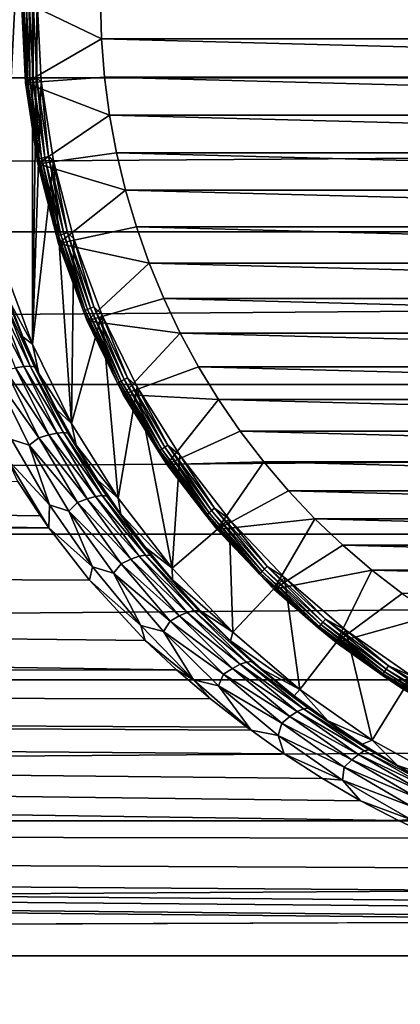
# Model space of a CAD drawing. Header units: metres. Extents: x -150 to 146, y -127 to 82.
# Tile 119 of 256: x -10.27 to -5.46, y -12.67 to -0.24. Entities that reach past the tile are written whole.
import ezdxf

# ---------------------------------------------------------------- set-up
doc = ezdxf.new("R2010")
doc.units = ezdxf.units.M
doc.layers.add('solid_ELLA_AP_WANNE_SW0001', color=7, linetype='CONTINUOUS')

msp = doc.modelspace()

# ---------------------------------------------------------------- linework, layer by layer
at = {"layer": 'solid_ELLA_AP_WANNE_SW0001'}
for points in [[(-10.495513, -3.293055, -28), (-10.495508, 3.29307, -28), (-10.108523, 4.33794, -28)], [(-10.108533, -4.337919, -28), (-10.495513, -3.293055, -28), (-10.108523, 4.33794, -28)], [(-10.05, 0, -28), (-10.108533, -4.337919, -28), (-10.108523, 4.33794, -28)], [(127.5, 0.976148, 22.979277), (-127.5, 0.976148, 22.979277), (-127.5, -0.976148, 22.979277)], [(127.5, -0.976148, 22.979277), (127.5, 0.976148, 22.979277), (-127.5, -0.976148, 22.979277)], [(-10.25, 0, -39), (-9.25, 0, -40), (-9.237328, -0.484, -40)], [(-10.197402, -1.037063, -39), (-10.25, 0, -39), (-9.237328, -0.484, -40)], [(-10.197402, -1.037063, -39), (-10.25, 0, -28.200001), (-10.25, 0, -39)], [(-10.197411, -1.036975, -28.200001), (-10.243239, 0, -28.148439), (-10.25, 0, -28.200001)], [(-10.197402, -1.037063, -39), (-10.197411, -1.036975, -28.200001), (-10.25, 0, -28.200001)], [(-9.998454, -1.016564, -28), (-10.108533, -4.337919, -28), (-10.05, 0, -28)], [(-10.053121, -0.990146, -28.006815), (-10.05, 0, -28), (-10.101764, 0, -28.006815)], [(-10.053121, -0.990146, -28.006815), (-9.998454, -1.016564, -28), (-10.05, 0, -28)], [(9.237328, -0.484001, -40), (-9.25, 0, -40), (9.25, 0, -40)], [(9.237328, -0.484001, -40), (-9.237328, -0.484, -40), (-9.25, 0, -40)], [(-10.193915, -1.004013, -28.148439), (-10.223284, 0, -28.100136), (-10.243239, 0, -28.148439)], [(-10.197411, -1.036975, -28.200001), (-10.193915, -1.004013, -28.148439), (-10.243239, 0, -28.148439)], [(-10.174056, -1.002057, -28.100136), (-10.191495, 0, -28.058653), (-10.223284, 0, -28.100136)], [(-10.193915, -1.004013, -28.148439), (-10.174056, -1.002057, -28.100136), (-10.223284, 0, -28.100136)], [(-10.142421, -0.998941, -28.058653), (-10.150045, 0, -28.026821), (-10.191495, 0, -28.058653)], [(-10.174056, -1.002057, -28.100136), (-10.142421, -0.998941, -28.058653), (-10.191495, 0, -28.058653)], [(-10.101171, -0.994878, -28.026821), (-10.101764, 0, -28.006815), (-10.150045, 0, -28.026821)], [(-10.142421, -0.998941, -28.058653), (-10.101171, -0.994878, -28.026821), (-10.150045, 0, -28.026821)], [(-10.101171, -0.994878, -28.026821), (-10.053121, -0.990146, -28.006815), (-10.101764, 0, -28.006815)], [(-10.197402, -1.037063, -39), (-9.237328, -0.484, -40), (-9.199319, -0.966968, -40)], [(9.199318, -0.966972, -40), (-9.199319, -0.966968, -40), (-9.237328, -0.484, -40)], [(9.237328, -0.484001, -40), (9.199318, -0.966972, -40), (-9.237328, -0.484, -40)], [(127.5, -0.976148, 22.979277), (-127.5, -0.976148, 22.979277), (-127.5, -2.92141, 22.813709)], [(127.5, -2.92141, 22.813709), (127.5, -0.976148, 22.979277), (-127.5, -2.92141, 22.813709)], [(-10.197402, -1.037063, -39), (-9.199319, -0.966968, -40), (-9.136121, -1.447005, -40)], [(-10.101171, -0.994878, -28.026821), (-9.955015, -1.980176, -28.026821), (-10.053121, -0.990146, -28.006815)], [(-10.053121, -0.990146, -28.006815), (-9.907661, -1.970756, -28.006815), (-9.998454, -1.016564, -28)], [(-9.955015, -1.980176, -28.026821), (-9.907661, -1.970756, -28.006815), (-10.053121, -0.990146, -28.006815)], [(9.13612, -1.447012, -40), (-9.136121, -1.447005, -40), (-9.199319, -0.966968, -40)], [(9.199318, -0.966972, -40), (9.13612, -1.447012, -40), (-9.199319, -0.966968, -40)], [(-10.197411, -1.036975, -28.200001), (-10.046418, -1.998357, -28.148439), (-10.193915, -1.004013, -28.148439)], [(-10.197411, -1.036975, -28.200001), (-10.040182, -2.063309, -28.200001), (-10.046418, -1.998357, -28.148439)], [(-10.040191, -2.063267, -39), (-10.040182, -2.063309, -28.200001), (-10.197411, -1.036975, -28.200001)], [(-10.197402, -1.037063, -39), (-10.040191, -2.063267, -39), (-10.197411, -1.036975, -28.200001)], [(-10.197402, -1.037063, -39), (-9.136121, -1.447005, -40), (-10.040191, -2.063267, -39)], [(-10.193915, -1.004013, -28.148439), (-10.046418, -1.998357, -28.148439), (-10.174056, -1.002057, -28.100136)], [(-10.174056, -1.002057, -28.100136), (-10.026846, -1.994464, -28.100136), (-10.142421, -0.998941, -28.058653)], [(-10.046418, -1.998357, -28.148439), (-10.026846, -1.994464, -28.100136), (-10.174056, -1.002057, -28.100136)], [(-10.142421, -0.998941, -28.058653), (-9.995668, -1.988262, -28.058653), (-10.101171, -0.994878, -28.026821)], [(-10.026846, -1.994464, -28.100136), (-9.995668, -1.988262, -28.058653), (-10.142421, -0.998941, -28.058653)], [(-9.998454, -1.016564, -28), (-9.844308, -2.02289, -28), (-10.108533, -4.337919, -28)], [(-9.995668, -1.988262, -28.058653), (-9.955015, -1.980176, -28.026821), (-10.101171, -0.994878, -28.026821)], [(-9.907661, -1.970756, -28.006815), (-9.844308, -2.02289, -28), (-9.998454, -1.016564, -28)], [(-10.040191, -2.063267, -39), (-9.136121, -1.447005, -40), (-9.047873, -1.923137, -40)], [(9.047872, -1.923143, -40), (-9.047873, -1.923137, -40), (-9.136121, -1.447005, -40)], [(9.13612, -1.447012, -40), (9.047872, -1.923143, -40), (-9.136121, -1.447005, -40)], [(-10.040191, -2.063267, -39), (-9.047873, -1.923137, -40), (-8.934777, -2.394207, -40)], [(-10.026846, -1.994464, -28.100136), (-9.783072, -2.967663, -28.100136), (-9.995668, -1.988262, -28.058653)], [(-9.995668, -1.988262, -28.058653), (-9.752653, -2.958435, -28.058653), (-9.955015, -1.980176, -28.026821)], [(-9.783072, -2.967663, -28.100136), (-9.752653, -2.958435, -28.058653), (-9.995668, -1.988262, -28.058653)], [(-9.955015, -1.980176, -28.026821), (-9.712988, -2.946403, -28.026821), (-9.907661, -1.970756, -28.006815)], [(-9.752653, -2.958435, -28.058653), (-9.712988, -2.946403, -28.026821), (-9.955015, -1.980176, -28.026821)], [(-9.907661, -1.970756, -28.006815), (-9.666785, -2.932387, -28.006815), (-9.844308, -2.02289, -28)], [(-9.712988, -2.946403, -28.026821), (-9.666785, -2.932387, -28.006815), (-9.907661, -1.970756, -28.006815)], [(8.934773, -2.394219, -40), (-8.934777, -2.394207, -40), (-9.047873, -1.923137, -40)], [(9.047872, -1.923143, -40), (8.934773, -2.394219, -40), (-9.047873, -1.923137, -40)], [(-9.844308, -2.02289, -28), (-9.617803, -5.338336, -28), (-10.108533, -4.337919, -28)], [(-10.046418, -1.998357, -28.148439), (-9.802169, -2.973455, -28.148439), (-10.026846, -1.994464, -28.100136)], [(-10.040182, -2.063309, -28.200001), (-9.802169, -2.973455, -28.148439), (-10.046418, -1.998357, -28.148439)], [(-10.040191, -2.063267, -39), (-8.934777, -2.394207, -40), (-9.779958, -3.068376, -39)], [(-10.040191, -2.063267, -39), (-9.779958, -3.068376, -39), (-10.040182, -2.063309, -28.200001)], [(-10.040182, -2.063309, -28.200001), (-9.779927, -3.068471, -28.200001), (-9.802169, -2.973455, -28.148439)], [(-9.779958, -3.068376, -39), (-9.779927, -3.068471, -28.200001), (-10.040182, -2.063309, -28.200001)], [(-9.802169, -2.973455, -28.148439), (-9.783072, -2.967663, -28.100136), (-10.026846, -1.994464, -28.100136)], [(-9.844308, -2.02289, -28), (-9.589143, -3.008461, -28), (-9.617803, -5.338336, -28)], [(-9.666785, -2.932387, -28.006815), (-9.589143, -3.008461, -28), (-9.844308, -2.02289, -28)], [(-9.779958, -3.068376, -39), (-8.934777, -2.394207, -40), (-8.797298, -2.858331, -40)], [(8.797294, -2.858346, -40), (-8.797298, -2.858331, -40), (-8.934777, -2.394207, -40)], [(8.934773, -2.394219, -40), (8.797294, -2.858346, -40), (-8.934777, -2.394207, -40)], [(-9.779958, -3.068376, -39), (-8.797298, -2.858331, -40), (-8.635633, -3.314868, -40)], [(8.635629, -3.314879, -40), (-8.635633, -3.314868, -40), (-8.797298, -2.858331, -40)], [(8.797294, -2.858346, -40), (8.635629, -3.314879, -40), (-8.797298, -2.858331, -40)], [(127.5, -2.92141, 22.813709), (-127.5, -2.92141, 22.813709), (-127.5, -4.845623, 22.48377)], [(127.5, -4.845623, 22.48377), (127.5, -2.92141, 22.813709), (-127.5, -4.845623, 22.48377)], [(-9.802169, -2.973455, -28.148439), (-9.463519, -3.919918, -28.148439), (-9.783072, -2.967663, -28.100136)], [(-9.779927, -3.068471, -28.200001), (-9.463519, -3.919918, -28.148439), (-9.802169, -2.973455, -28.148439)], [(-9.783072, -2.967663, -28.100136), (-9.445083, -3.912281, -28.100136), (-9.752653, -2.958435, -28.058653)], [(-9.463519, -3.919918, -28.148439), (-9.445083, -3.912281, -28.100136), (-9.783072, -2.967663, -28.100136)], [(-9.752653, -2.958435, -28.058653), (-9.415714, -3.900116, -28.058653), (-9.712988, -2.946403, -28.026821)], [(-9.445083, -3.912281, -28.100136), (-9.415714, -3.900116, -28.058653), (-9.752653, -2.958435, -28.058653)], [(-9.712988, -2.946403, -28.026821), (-9.377419, -3.884254, -28.026821), (-9.666785, -2.932387, -28.006815)], [(-9.415714, -3.900116, -28.058653), (-9.377419, -3.884254, -28.026821), (-9.712988, -2.946403, -28.026821)], [(-9.666785, -2.932387, -28.006815), (-9.332813, -3.865778, -28.006815), (-9.589143, -3.008461, -28)], [(-9.377419, -3.884254, -28.026821), (-9.332813, -3.865778, -28.006815), (-9.666785, -2.932387, -28.006815)], [(-9.779958, -3.068376, -39), (-8.635633, -3.314868, -40), (-9.419277, -4.042242, -39)], [(-9.779958, -3.068376, -39), (-9.419277, -4.042242, -39), (-9.779927, -3.068471, -28.200001)], [(-9.779927, -3.068471, -28.200001), (-9.419318, -4.042146, -28.200001), (-9.463519, -3.919918, -28.148439)], [(-9.419277, -4.042242, -39), (-9.419318, -4.042146, -28.200001), (-9.779927, -3.068471, -28.200001)], [(-9.589143, -3.008461, -28), (-9.235588, -3.963132, -28), (-9.617803, -5.338336, -28)], [(-9.332813, -3.865778, -28.006815), (-9.235588, -3.963132, -28), (-9.589143, -3.008461, -28)], [(-10.41053, -3.782394, -23.625597), (-10.495513, -3.293055, -28), (-10.108533, -4.337919, -28)], [(-9.419277, -4.042242, -39), (-8.635633, -3.314868, -40), (-8.450257, -3.762401, -40)], [(8.45025, -3.762419, -40), (-8.450257, -3.762401, -40), (-8.635633, -3.314868, -40)], [(8.635629, -3.314879, -40), (8.45025, -3.762419, -40), (-8.635633, -3.314868, -40)], [(-10.567174, -3.740701, -23.152945), (-10.218008, -4.61788, -22.969263), (-10.672832, -3.753305, -23.007423)], [(-10.218008, -4.61788, -22.969263), (-10.324144, -4.63523, -22.824581), (-10.672832, -3.753305, -23.007423)], [(-10.488738, -3.739942, -23.310448), (-10.13783, -4.614988, -23.125862), (-10.567174, -3.740701, -23.152945)], [(-10.13783, -4.614988, -23.125862), (-10.218008, -4.61788, -22.969263), (-10.567174, -3.740701, -23.152945)], [(-10.084886, -4.62538, -23.28623), (-10.13783, -4.614988, -23.125862), (-10.488738, -3.739942, -23.310448)], [(-10.438606, -3.749992, -23.471739), (-10.084886, -4.62538, -23.28623), (-10.488738, -3.739942, -23.310448)], [(-10.231651, -4.246796, -23.531685), (-10.084886, -4.62538, -23.28623), (-10.438606, -3.749992, -23.471739)], [(-10.41053, -3.782394, -23.625597), (-10.231651, -4.246796, -23.531685), (-10.438606, -3.749992, -23.471739)], [(-10.41053, -3.782394, -23.625597), (-10.108533, -4.337919, -28), (-10.231651, -4.246796, -23.531685)], [(-9.419277, -4.042242, -39), (-8.450257, -3.762401, -40), (-8.241849, -4.199336, -40)], [(8.241838, -4.199358, -40), (-8.241849, -4.199336, -40), (-8.450257, -3.762401, -40)], [(8.45025, -3.762419, -40), (8.241838, -4.199358, -40), (-8.450257, -3.762401, -40)], [(-9.235588, -3.963132, -28), (-9.028407, -6.283937, -28), (-9.617803, -5.338336, -28)], [(-9.463519, -3.919918, -28.148439), (-9.033731, -4.828629, -28.148439), (-9.445083, -3.912281, -28.100136)], [(-9.419318, -4.042146, -28.200001), (-9.033731, -4.828629, -28.148439), (-9.463519, -3.919918, -28.148439)], [(-9.445083, -3.912281, -28.100136), (-9.016131, -4.819222, -28.100136), (-9.415714, -3.900116, -28.058653)], [(-9.033731, -4.828629, -28.148439), (-9.016131, -4.819222, -28.100136), (-9.445083, -3.912281, -28.100136)], [(-9.415714, -3.900116, -28.058653), (-8.988096, -4.804238, -28.058653), (-9.377419, -3.884254, -28.026821)], [(-9.016131, -4.819222, -28.100136), (-8.988096, -4.804238, -28.058653), (-9.415714, -3.900116, -28.058653)], [(-9.377419, -3.884254, -28.026821), (-8.951541, -4.784698, -28.026821), (-9.332813, -3.865778, -28.006815)], [(-8.988096, -4.804238, -28.058653), (-8.951541, -4.784698, -28.026821), (-9.377419, -3.884254, -28.026821)], [(-9.332813, -3.865778, -28.006815), (-8.90896, -4.761939, -28.006815), (-9.235588, -3.963132, -28)], [(-8.951541, -4.784698, -28.026821), (-8.90896, -4.761939, -28.006815), (-9.332813, -3.865778, -28.006815)], [(-9.235588, -3.963132, -28), (-8.787261, -4.877144, -28), (-9.028407, -6.283937, -28)], [(-8.90896, -4.761939, -28.006815), (-8.787261, -4.877144, -28), (-9.235588, -3.963132, -28)], [(-9.419318, -4.042146, -28.200001), (-8.962053, -4.974344, -28.200001), (-9.033731, -4.828629, -28.148439)], [(-8.962039, -4.97437, -39), (-8.962053, -4.974344, -28.200001), (-9.419318, -4.042146, -28.200001)], [(-9.419277, -4.042242, -39), (-8.962039, -4.97437, -39), (-9.419318, -4.042146, -28.200001)], [(-9.419277, -4.042242, -39), (-8.241849, -4.199336, -40), (-8.962039, -4.97437, -39)], [(-8.962039, -4.97437, -39), (-8.241849, -4.199336, -40), (-8.010733, -4.624999, -40)], [(8.010724, -4.625013, -40), (-8.010733, -4.624999, -40), (-8.241849, -4.199336, -40)], [(8.241838, -4.199358, -40), (8.010724, -4.625013, -40), (-8.241849, -4.199336, -40)], [(-10.231651, -4.246796, -23.531685), (-10.108533, -4.337919, -28), (-10.03024, -4.707076, -23.427456)], [(-10.231651, -4.246796, -23.531685), (-10.03024, -4.707076, -23.427456), (-10.084886, -4.62538, -23.28623)], [(-10.03024, -4.707076, -23.427456), (-10.108533, -4.337919, -28), (-9.617803, -5.338336, -28)], [(-10.581278, -4.744867, -22.592886), (-10.452259, -4.666895, -22.699596), (-10.031497, -5.521749, -22.48752)], [(-10.324144, -4.63523, -22.824581), (-9.904876, -5.482258, -22.611797), (-10.452259, -4.666895, -22.699596)], [(-9.904876, -5.482258, -22.611797), (-10.031497, -5.521749, -22.48752), (-10.452259, -4.666895, -22.699596)], [(-10.218008, -4.61788, -22.969263), (-9.798688, -5.45934, -22.755663), (-10.324144, -4.63523, -22.824581)], [(-9.798688, -5.45934, -22.755663), (-9.904876, -5.482258, -22.611797), (-10.324144, -4.63523, -22.824581)], [(-10.13783, -4.614988, -23.125862), (-9.71699, -5.453294, -22.911385), (-10.218008, -4.61788, -22.969263)], [(-9.71699, -5.453294, -22.911385), (-9.798688, -5.45934, -22.755663), (-10.218008, -4.61788, -22.969263)], [(-9.661257, -5.462869, -23.070856), (-9.71699, -5.453294, -22.911385), (-10.13783, -4.614988, -23.125862)], [(-10.084886, -4.62538, -23.28623), (-9.661257, -5.462869, -23.070856), (-10.13783, -4.614988, -23.125862)], [(-9.806016, -5.162216, -23.313337), (-9.661257, -5.462869, -23.070856), (-10.084886, -4.62538, -23.28623)], [(-10.03024, -4.707076, -23.427456), (-9.806016, -5.162216, -23.313337), (-10.084886, -4.62538, -23.28623)], [(-10.03024, -4.707076, -23.427456), (-9.617803, -5.338336, -28), (-9.806016, -5.162216, -23.313337)], [(-8.962039, -4.97437, -39), (-8.010733, -4.624999, -40), (-7.757654, -5.037985, -40)], [(7.757639, -5.038008, -40), (-7.757654, -5.037985, -40), (-8.010733, -4.624999, -40)], [(8.010724, -4.625013, -40), (7.757639, -5.038008, -40), (-8.010733, -4.624999, -40)], [(-9.903002, -6.654733, -22.016233), (-127.5, -6.734924, -21.991835), (-127.5, -4.845623, -22.48377)], [(-10.008553, -6.504982, -22.060944), (-9.903002, -6.654733, -22.016233), (-127.5, -4.845623, -22.48377)], [(-10.293427, -6.07281, -22.1838), (-10.008553, -6.504982, -22.060944), (-127.5, -4.845623, -22.48377)], [(127.5, -4.845623, 22.48377), (-127.5, -4.845623, 22.48377), (-127.5, -6.734924, 21.991835)], [(127.5, -6.734924, 21.991835), (127.5, -4.845623, 22.48377), (-127.5, -6.734924, 21.991835)], [(-10.151357, -5.614445, -22.37862), (-10.581278, -4.744867, -22.592886), (-10.031497, -5.521749, -22.48752)], [(-10.374167, -5.540376, -22.345615), (-10.581278, -4.744867, -22.592886), (-10.151357, -5.614445, -22.37862)], [(-9.033731, -4.828629, -28.148439), (-8.516942, -5.690839, -28.148439), (-9.016131, -4.819222, -28.100136)], [(-8.962053, -4.974344, -28.200001), (-8.516942, -5.690839, -28.148439), (-9.033731, -4.828629, -28.148439)], [(-9.016131, -4.819222, -28.100136), (-8.50035, -5.679752, -28.100136), (-8.988096, -4.804238, -28.058653)], [(-8.516942, -5.690839, -28.148439), (-8.50035, -5.679752, -28.100136), (-9.016131, -4.819222, -28.100136)], [(-8.988096, -4.804238, -28.058653), (-8.473919, -5.662091, -28.058653), (-8.951541, -4.784698, -28.026821)], [(-8.50035, -5.679752, -28.100136), (-8.473919, -5.662091, -28.058653), (-8.988096, -4.804238, -28.058653)], [(-8.951541, -4.784698, -28.026821), (-8.439454, -5.639063, -28.026821), (-8.90896, -4.761939, -28.006815)], [(-8.473919, -5.662091, -28.058653), (-8.439454, -5.639063, -28.026821), (-8.951541, -4.784698, -28.026821)], [(-8.90896, -4.761939, -28.006815), (-8.39931, -5.612239, -28.006815), (-8.787261, -4.877144, -28)], [(-8.439454, -5.639063, -28.026821), (-8.39931, -5.612239, -28.006815), (-8.90896, -4.761939, -28.006815)], [(-8.787261, -4.877144, -28), (-8.346384, -7.165042, -28), (-9.028407, -6.283937, -28)], [(-8.787261, -4.877144, -28), (-8.248751, -5.741132, -28), (-8.346384, -7.165042, -28)], [(-8.39931, -5.612239, -28.006815), (-8.248751, -5.741132, -28), (-8.787261, -4.877144, -28)], [(-8.962053, -4.974344, -28.200001), (-8.412827, -5.855498, -28.200001), (-8.516942, -5.690839, -28.148439)], [(-8.412879, -5.855422, -39), (-8.412827, -5.855498, -28.200001), (-8.962053, -4.974344, -28.200001)], [(-8.962039, -4.97437, -39), (-8.412879, -5.855422, -39), (-8.962053, -4.974344, -28.200001)], [(-8.962039, -4.97437, -39), (-7.757654, -5.037985, -40), (-8.412879, -5.855422, -39)], [(-8.412879, -5.855422, -39), (-7.757654, -5.037985, -40), (-7.483463, -5.436939, -40)], [(7.483449, -5.436957, -40), (-7.483463, -5.436939, -40), (-7.757654, -5.037985, -40)], [(7.757639, -5.038008, -40), (7.483449, -5.436957, -40), (-7.757654, -5.037985, -40)], [(-9.806016, -5.162216, -23.313337), (-9.617803, -5.338336, -28), (-9.558818, -5.610989, -23.189886)], [(-9.806016, -5.162216, -23.313337), (-9.558818, -5.610989, -23.189886), (-9.661257, -5.462869, -23.070856)], [(-9.558818, -5.610989, -23.189886), (-9.617803, -5.338336, -28), (-9.028407, -6.283937, -28)], [(-9.798688, -5.45934, -22.755663), (-9.312589, -6.260169, -22.517735), (-9.904876, -5.482258, -22.611797)], [(-9.71699, -5.453294, -22.911385), (-9.229856, -6.24995, -22.672691), (-9.798688, -5.45934, -22.755663)], [(-9.229856, -6.24995, -22.672691), (-9.312589, -6.260169, -22.517735), (-9.798688, -5.45934, -22.755663)], [(-9.171644, -6.25754, -22.831381), (-9.229856, -6.24995, -22.672691), (-9.71699, -5.453294, -22.911385)], [(-9.661257, -5.462869, -23.070856), (-9.171644, -6.25754, -22.831381), (-9.71699, -5.453294, -22.911385)], [(-9.288552, -6.052115, -23.057802), (-9.171644, -6.25754, -22.831381), (-9.661257, -5.462869, -23.070856)], [(-9.558818, -5.610989, -23.189886), (-9.288552, -6.052115, -23.057802), (-9.661257, -5.462869, -23.070856)], [(-8.412879, -5.855422, -39), (-7.483463, -5.436939, -40), (-7.188575, -5.821245, -40)], [(7.188565, -5.821257, -40), (-7.188575, -5.821245, -40), (-7.483463, -5.436939, -40)], [(7.483449, -5.436957, -40), (7.188565, -5.821257, -40), (-7.483463, -5.436939, -40)], [(-10.422579, -5.796779, -22.258083), (-10.374167, -5.540376, -22.345615), (-9.894441, -6.365621, -22.117239)], [(-9.894441, -6.365621, -22.117239), (-10.374167, -5.540376, -22.345615), (-10.151357, -5.614445, -22.37862)], [(-10.151357, -5.614445, -22.37862), (-10.031497, -5.521749, -22.48752), (-9.542488, -6.337314, -22.250917)], [(-9.904876, -5.482258, -22.611797), (-9.418168, -6.289459, -22.374578), (-10.031497, -5.521749, -22.48752)], [(-9.418168, -6.289459, -22.374578), (-9.542488, -6.337314, -22.250917), (-10.031497, -5.521749, -22.48752)], [(-9.312589, -6.260169, -22.517735), (-9.418168, -6.289459, -22.374578), (-9.904876, -5.482258, -22.611797)], [(-9.651345, -6.444168, -22.139645), (-10.151357, -5.614445, -22.37862), (-9.542488, -6.337314, -22.250917)], [(-9.894441, -6.365621, -22.117239), (-10.151357, -5.614445, -22.37862), (-9.651345, -6.444168, -22.139645)], [(-9.558818, -5.610989, -23.189886), (-9.028407, -6.283937, -28), (-9.288552, -6.052115, -23.057802)], [(-8.516942, -5.690839, -28.148439), (-7.918131, -6.498242, -28.148439), (-8.50035, -5.679752, -28.100136)], [(-8.412827, -5.855498, -28.200001), (-7.918131, -6.498242, -28.148439), (-8.516942, -5.690839, -28.148439)], [(-8.50035, -5.679752, -28.100136), (-7.902705, -6.485582, -28.100136), (-8.473919, -5.662091, -28.058653)], [(-7.918131, -6.498242, -28.148439), (-7.902705, -6.485582, -28.100136), (-8.50035, -5.679752, -28.100136)], [(-8.473919, -5.662091, -28.058653), (-7.878132, -6.465416, -28.058653), (-8.439454, -5.639063, -28.026821)], [(-7.902705, -6.485582, -28.100136), (-7.878132, -6.465416, -28.058653), (-8.473919, -5.662091, -28.058653)], [(-8.439454, -5.639063, -28.026821), (-7.846091, -6.439121, -28.026821), (-8.39931, -5.612239, -28.006815)], [(-7.878132, -6.465416, -28.058653), (-7.846091, -6.439121, -28.026821), (-8.439454, -5.639063, -28.026821)], [(-8.39931, -5.612239, -28.006815), (-7.808769, -6.408491, -28.006815), (-8.248751, -5.741132, -28)], [(-7.846091, -6.439121, -28.026821), (-7.808769, -6.408491, -28.006815), (-8.39931, -5.612239, -28.006815)], [(-9.903002, -6.654733, -22.016233), (-10.422579, -5.796779, -22.258083), (-9.894441, -6.365621, -22.117239)], [(-10.293427, -6.07281, -22.1838), (-10.422579, -5.796779, -22.258083), (-9.903002, -6.654733, -22.016233)], [(-8.412879, -5.855422, -39), (-7.188575, -5.821245, -40), (-7.777243, -6.6766, -39)], [(-8.248751, -5.741132, -28), (-7.625597, -6.546202, -28), (-8.346384, -7.165042, -28)], [(-7.808769, -6.408491, -28.006815), (-7.625597, -6.546202, -28), (-8.248751, -5.741132, -28)], [(-7.777243, -6.6766, -39), (-7.188575, -5.821245, -40), (-6.874033, -6.189522, -40)], [(6.874017, -6.189539, -40), (-6.874033, -6.189522, -40), (-7.188575, -5.821245, -40)], [(7.188565, -5.821257, -40), (6.874017, -6.189539, -40), (-7.188575, -5.821245, -40)], [(-8.412879, -5.855422, -39), (-7.777243, -6.6766, -39), (-8.412827, -5.855498, -28.200001)], [(-8.412827, -5.855498, -28.200001), (-7.777272, -6.676566, -28.200001), (-7.918131, -6.498242, -28.148439)], [(-7.777243, -6.6766, -39), (-7.777272, -6.676566, -28.200001), (-8.412827, -5.855498, -28.200001)], [(-10.293427, -6.07281, -22.1838), (-9.903002, -6.654733, -22.016233), (-10.008553, -6.504982, -22.060944)], [(-9.288552, -6.052115, -23.057802), (-9.028407, -6.283937, -28), (-8.995347, -6.48407, -22.917971)], [(-9.288552, -6.052115, -23.057802), (-8.995347, -6.48407, -22.917971), (-9.171644, -6.25754, -22.831381)], [(-7.777243, -6.6766, -39), (-6.874033, -6.189522, -40), (-6.54083, -6.540643, -40)], [(6.540816, -6.540657, -40), (-6.54083, -6.540643, -40), (-6.874033, -6.189522, -40)], [(6.874017, -6.189539, -40), (6.540816, -6.540657, -40), (-6.874033, -6.189522, -40)], [(-9.651345, -6.444168, -22.139645), (-9.542488, -6.337314, -22.250917), (-8.988153, -7.109143, -21.995682)], [(-9.418168, -6.289459, -22.374578), (-8.867125, -7.052464, -22.118876), (-9.542488, -6.337314, -22.250917)], [(-8.867125, -7.052464, -22.118876), (-8.988153, -7.109143, -21.995682), (-9.542488, -6.337314, -22.250917)], [(-9.312589, -6.260169, -22.517735), (-8.763039, -7.01607, -22.261496), (-9.418168, -6.289459, -22.374578)], [(-8.763039, -7.01607, -22.261496), (-8.867125, -7.052464, -22.118876), (-9.418168, -6.289459, -22.374578)], [(-9.229856, -6.24995, -22.672691), (-8.680019, -7.000722, -22.415874), (-9.312589, -6.260169, -22.517735)], [(-8.680019, -7.000722, -22.415874), (-8.763039, -7.01607, -22.261496), (-9.312589, -6.260169, -22.517735)], [(-8.619911, -7.005212, -22.573977), (-8.680019, -7.000722, -22.415874), (-9.229856, -6.24995, -22.672691)], [(-9.171644, -6.25754, -22.831381), (-8.619911, -7.005212, -22.573977), (-9.229856, -6.24995, -22.672691)], [(-8.679683, -6.905015, -22.771521), (-8.619911, -7.005212, -22.573977), (-9.171644, -6.25754, -22.831381)], [(-8.995347, -6.48407, -22.917971), (-8.679683, -6.905015, -22.771521), (-9.171644, -6.25754, -22.831381)], [(-8.995347, -6.48407, -22.917971), (-9.028407, -6.283937, -28), (-8.346384, -7.165042, -28)], [(-9.903002, -6.654733, -22.016233), (-9.894441, -6.365621, -22.117239), (-9.349562, -7.149463, -21.869965)], [(-9.349562, -7.149463, -21.869965), (-9.894441, -6.365621, -22.117239), (-9.651345, -6.444168, -22.139645)], [(-9.084097, -7.229423, -21.881954), (-9.651345, -6.444168, -22.139645), (-8.988153, -7.109143, -21.995682)], [(-9.349562, -7.149463, -21.869965), (-9.651345, -6.444168, -22.139645), (-9.084097, -7.229423, -21.881954)], [(-7.878132, -6.465416, -28.058653), (-7.206476, -7.206476, -28.058653), (-7.846091, -6.439121, -28.026821)], [(-7.846091, -6.439121, -28.026821), (-7.177166, -7.177166, -28.026821), (-7.808769, -6.408491, -28.006815)], [(-7.206476, -7.206476, -28.058653), (-7.177166, -7.177166, -28.026821), (-7.846091, -6.439121, -28.026821)], [(-7.808769, -6.408491, -28.006815), (-7.143026, -7.143026, -28.006815), (-7.625597, -6.546202, -28)], [(-7.177166, -7.177166, -28.026821), (-7.143026, -7.143026, -28.006815), (-7.808769, -6.408491, -28.006815)], [(-8.995347, -6.48407, -22.917971), (-8.346384, -7.165042, -28), (-8.679683, -6.905015, -22.771521)], [(-7.625597, -6.546202, -28), (-7.578667, -7.972691, -28), (-8.346384, -7.165042, -28)], [(-7.918131, -6.498242, -28.148439), (-7.243064, -7.243064, -28.148439), (-7.902705, -6.485582, -28.100136)], [(-7.777272, -6.676566, -28.200001), (-7.243064, -7.243064, -28.148439), (-7.918131, -6.498242, -28.148439)], [(-7.902705, -6.485582, -28.100136), (-7.228953, -7.228953, -28.100136), (-7.878132, -6.465416, -28.058653)], [(-7.243064, -7.243064, -28.148439), (-7.228953, -7.228953, -28.100136), (-7.902705, -6.485582, -28.100136)], [(-7.228953, -7.228953, -28.100136), (-7.206476, -7.206476, -28.058653), (-7.878132, -6.465416, -28.058653)], [(-7.777243, -6.6766, -39), (-6.54083, -6.540643, -40), (-7.061852, -7.429182, -39)], [(-7.625597, -6.546202, -28), (-6.924217, -7.284073, -28), (-7.578667, -7.972691, -28)], [(-7.143026, -7.143026, -28.006815), (-6.924217, -7.284073, -28), (-7.625597, -6.546202, -28)], [(-7.061852, -7.429182, -39), (-6.54083, -6.540643, -40), (-6.18942, -6.874121, -40)], [(6.18941, -6.87413, -40), (-6.18942, -6.874121, -40), (-6.54083, -6.540643, -40)], [(6.540816, -6.540657, -40), (6.18941, -6.87413, -40), (-6.54083, -6.540643, -40)], [(-9.389183, -7.316055, -21.805397), (-127.5, -6.734924, -21.991835), (-9.903002, -6.654733, -22.016233)], [(-9.389183, -7.316055, -21.805397), (-9.903002, -6.654733, -22.016233), (-9.349562, -7.149463, -21.869965)], [(-7.777272, -6.676566, -28.200001), (-7.061913, -7.429124, -28.200001), (-7.243064, -7.243064, -28.148439)], [(-7.777243, -6.6766, -39), (-7.061913, -7.429124, -28.200001), (-7.777272, -6.676566, -28.200001)], [(-7.777243, -6.6766, -39), (-7.061852, -7.429182, -39), (-7.061913, -7.429124, -28.200001)], [(-8.28857, -8.448659, -21.392057), (-127.5, -8.575699, -21.341448), (-127.5, -6.734924, -21.991835)], [(-8.684887, -8.076573, -21.535295), (-127.5, -6.734924, -21.991835), (-9.389183, -7.316055, -21.805397)], [(-8.28857, -8.448659, -21.392057), (-127.5, -6.734924, -21.991835), (-8.684887, -8.076573, -21.535295)], [(127.5, -6.734924, 21.991835), (-127.5, -6.734924, 21.991835), (-127.5, -8.575699, 21.341448)], [(127.5, -8.575699, 21.341448), (127.5, -6.734924, 21.991835), (-127.5, -8.575699, 21.341448)], [(-8.679683, -6.905015, -22.771521), (-8.346384, -7.165042, -28), (-8.342244, -7.313128, -22.619768)], [(-8.679683, -6.905015, -22.771521), (-8.342244, -7.313128, -22.619768), (-8.619911, -7.005212, -22.573977)], [(-7.061852, -7.429182, -39), (-6.18942, -6.874121, -40), (-5.821199, -7.188613, -40)], [(5.821185, -7.188625, -40), (-5.821199, -7.188613, -40), (-6.18942, -6.874121, -40)], [(6.18941, -6.87413, -40), (5.821185, -7.188625, -40), (-6.18942, -6.874121, -40)], [(-8.867125, -7.052464, -22.118876), (-8.254655, -7.767327, -21.851027), (-8.988153, -7.109143, -21.995682)], [(-8.763039, -7.01607, -22.261496), (-8.153162, -7.723217, -21.993336), (-8.867125, -7.052464, -22.118876)], [(-8.153162, -7.723217, -21.993336), (-8.254655, -7.767327, -21.851027), (-8.867125, -7.052464, -22.118876)], [(-8.680019, -7.000722, -22.415874), (-8.070843, -7.701903, -22.147381), (-8.763039, -7.01607, -22.261496)], [(-8.070843, -7.701903, -22.147381), (-8.153162, -7.723217, -21.993336), (-8.763039, -7.01607, -22.261496)], [(-8.009683, -7.702287, -22.30514), (-8.070843, -7.701903, -22.147381), (-8.680019, -7.000722, -22.415874)], [(-8.619911, -7.005212, -22.573977), (-8.009683, -7.702287, -22.30514), (-8.680019, -7.000722, -22.415874)], [(-7.984113, -7.706431, -22.464239), (-8.009683, -7.702287, -22.30514), (-8.619911, -7.005212, -22.573977)], [(-8.342244, -7.313128, -22.619768), (-7.984113, -7.706431, -22.464239), (-8.619911, -7.005212, -22.573977)], [(-9.389183, -7.316055, -21.805397), (-9.349562, -7.149463, -21.869965), (-8.741964, -7.887841, -21.609606)], [(-8.741964, -7.887841, -21.609606), (-9.349562, -7.149463, -21.869965), (-9.084097, -7.229423, -21.881954)], [(-9.084097, -7.229423, -21.881954), (-8.988153, -7.109143, -21.995682), (-8.371234, -7.833175, -21.7281)], [(-8.254655, -7.767327, -21.851027), (-8.371234, -7.833175, -21.7281), (-8.988153, -7.109143, -21.995682)], [(-8.342244, -7.313128, -22.619768), (-8.346384, -7.165042, -28), (-7.578667, -7.972691, -28)], [(-7.228953, -7.228953, -28.100136), (-6.485582, -7.902705, -28.100136), (-7.206476, -7.206476, -28.058653)], [(-7.206476, -7.206476, -28.058653), (-6.465416, -7.878132, -28.058653), (-7.177166, -7.177166, -28.026821)], [(-6.485582, -7.902705, -28.100136), (-6.465416, -7.878132, -28.058653), (-7.206476, -7.206476, -28.058653)], [(-7.177166, -7.177166, -28.026821), (-6.439121, -7.846091, -28.026821), (-7.143026, -7.143026, -28.006815)], [(-6.465416, -7.878132, -28.058653), (-6.439121, -7.846091, -28.026821), (-7.177166, -7.177166, -28.026821)], [(-7.143026, -7.143026, -28.006815), (-6.408491, -7.808769, -28.006815), (-6.924217, -7.284073, -28)], [(-6.439121, -7.846091, -28.026821), (-6.408491, -7.808769, -28.006815), (-7.143026, -7.143026, -28.006815)], [(-7.061852, -7.429182, -39), (-5.821199, -7.188613, -40), (-6.274132, -8.105415, -39)], [(-6.274132, -8.105415, -39), (-5.821199, -7.188613, -40), (-5.437076, -7.483361, -40)], [(5.437064, -7.48337, -40), (-5.437076, -7.483361, -40), (-5.821199, -7.188613, -40)], [(5.821185, -7.188625, -40), (5.437064, -7.48337, -40), (-5.821199, -7.188613, -40)], [(-8.684887, -8.076573, -21.535295), (-9.389183, -7.316055, -21.805397), (-8.741964, -7.887841, -21.609606)], [(-8.452286, -7.965961, -21.611965), (-9.084097, -7.229423, -21.881954), (-8.371234, -7.833175, -21.7281)], [(-8.741964, -7.887841, -21.609606), (-9.084097, -7.229423, -21.881954), (-8.452286, -7.965961, -21.611965)], [(-8.342244, -7.313128, -22.619768), (-7.578667, -7.972691, -28), (-7.984113, -7.706431, -22.464239)], [(-6.924217, -7.284073, -28), (-6.733226, -8.698487, -28), (-7.578667, -7.972691, -28)], [(-7.243064, -7.243064, -28.148439), (-6.498242, -7.918131, -28.148439), (-7.228953, -7.228953, -28.100136)], [(-7.061913, -7.429124, -28.200001), (-6.498242, -7.918131, -28.148439), (-7.243064, -7.243064, -28.148439)], [(-6.498242, -7.918131, -28.148439), (-6.485582, -7.902705, -28.100136), (-7.228953, -7.228953, -28.100136)], [(-6.924217, -7.284073, -28), (-6.151771, -7.947213, -28), (-6.733226, -8.698487, -28)], [(-6.408491, -7.808769, -28.006815), (-6.151771, -7.947213, -28), (-6.924217, -7.284073, -28)], [(-7.061913, -7.429124, -28.200001), (-6.274088, -8.10545, -28.200001), (-6.498242, -7.918131, -28.148439)], [(-6.274132, -8.105415, -39), (-6.274088, -8.10545, -28.200001), (-7.061913, -7.429124, -28.200001)], [(-7.061852, -7.429182, -39), (-6.274132, -8.105415, -39), (-7.061913, -7.429124, -28.200001)], [(-6.274132, -8.105415, -39), (-5.437076, -7.483361, -40), (-5.037819, -7.757761, -40)], [(-8.070843, -7.701903, -22.147381), (-7.405524, -8.350015, -21.873886), (-8.153162, -7.723217, -21.993336)], [(-7.344398, -8.345437, -22.031595), (-7.405524, -8.350015, -21.873886), (-8.070843, -7.701903, -22.147381)], [(-8.009683, -7.702287, -22.30514), (-7.344398, -8.345437, -22.031595), (-8.070843, -7.701903, -22.147381)], [(-7.606698, -8.082967, -22.30662), (-7.344398, -8.345437, -22.031595), (-8.009683, -7.702287, -22.30514)], [(-7.984113, -7.706431, -22.464239), (-7.606698, -8.082967, -22.30662), (-8.009683, -7.702287, -22.30514)], [(-8.254655, -7.767327, -21.851027), (-7.58353, -8.430264, -21.577631), (-8.371234, -7.833175, -21.7281)], [(-8.153162, -7.723217, -21.993336), (-7.485927, -8.377978, -21.719893), (-8.254655, -7.767327, -21.851027)], [(-7.485927, -8.377978, -21.719893), (-7.58353, -8.430264, -21.577631), (-8.254655, -7.767327, -21.851027)], [(-7.405524, -8.350015, -21.873886), (-7.485927, -8.377978, -21.719893), (-8.153162, -7.723217, -21.993336)], [(-7.984113, -7.706431, -22.464239), (-7.578667, -7.972691, -28), (-7.606698, -8.082967, -22.30662)], [(-6.439121, -7.846091, -28.026821), (-5.639063, -8.439454, -28.026821), (-6.408491, -7.808769, -28.006815)], [(-6.408491, -7.808769, -28.006815), (-5.612239, -8.39931, -28.006815), (-6.151771, -7.947213, -28)], [(-5.639063, -8.439454, -28.026821), (-5.612239, -8.39931, -28.006815), (-6.408491, -7.808769, -28.006815)], [(-6.274132, -8.105415, -39), (-5.037819, -7.757761, -40), (-5.421958, -8.698555, -39)], [(-8.073969, -8.576841, -21.342257), (-8.741964, -7.887841, -21.609606), (-8.452286, -7.965961, -21.611965)], [(-8.684887, -8.076573, -21.535295), (-8.741964, -7.887841, -21.609606), (-8.073969, -8.576841, -21.342257)], [(-8.452286, -7.965961, -21.611965), (-8.371234, -7.833175, -21.7281), (-7.694342, -8.505482, -21.454746)], [(-7.58353, -8.430264, -21.577631), (-7.694342, -8.505482, -21.454746), (-8.371234, -7.833175, -21.7281)], [(-6.151771, -7.947213, -28), (-5.818639, -9.335065, -28), (-6.733226, -8.698487, -28)], [(-6.498242, -7.918131, -28.148439), (-5.690839, -8.516942, -28.148439), (-6.485582, -7.902705, -28.100136)], [(-6.274088, -8.10545, -28.200001), (-5.690839, -8.516942, -28.148439), (-6.498242, -7.918131, -28.148439)], [(-6.485582, -7.902705, -28.100136), (-5.679752, -8.50035, -28.100136), (-6.465416, -7.878132, -28.058653)], [(-5.690839, -8.516942, -28.148439), (-5.679752, -8.50035, -28.100136), (-6.485582, -7.902705, -28.100136)], [(-6.465416, -7.878132, -28.058653), (-5.662091, -8.473919, -28.058653), (-6.439121, -7.846091, -28.026821)], [(-5.679752, -8.50035, -28.100136), (-5.662091, -8.473919, -28.058653), (-6.465416, -7.878132, -28.058653)], [(-5.662091, -8.473919, -28.058653), (-5.639063, -8.439454, -28.026821), (-6.439121, -7.846091, -28.026821)], [(-6.151771, -7.947213, -28), (-5.316182, -8.528815, -28), (-5.818639, -9.335065, -28)], [(-5.612239, -8.39931, -28.006815), (-5.316182, -8.528815, -28), (-6.151771, -7.947213, -28)], [(-8.28857, -8.448659, -21.392057), (-8.684887, -8.076573, -21.535295), (-8.073969, -8.576841, -21.342257)], [(-7.75846, -8.649632, -21.336405), (-8.452286, -7.965961, -21.611965), (-7.694342, -8.505482, -21.454746)], [(-8.073969, -8.576841, -21.342257), (-8.452286, -7.965961, -21.611965), (-7.75846, -8.649632, -21.336405)], [(-7.606698, -8.082967, -22.30662), (-7.578667, -7.972691, -28), (-6.733226, -8.698487, -28)], [(-7.606698, -8.082967, -22.30662), (-6.733226, -8.698487, -28), (-7.211695, -8.440904, -22.148724)], [(-7.606698, -8.082967, -22.30662), (-7.211695, -8.440904, -22.148724), (-7.344398, -8.345437, -22.031595)], [(-6.274132, -8.105415, -39), (-5.421958, -8.698555, -39), (-6.274088, -8.10545, -28.200001)], [(-6.274088, -8.10545, -28.200001), (-5.421884, -8.698602, -28.200001), (-5.690839, -8.516942, -28.148439)], [(-5.421958, -8.698555, -39), (-5.421884, -8.698602, -28.200001), (-6.274088, -8.10545, -28.200001)], [(-7.858957, -8.816091, -21.243271), (-127.5, -8.575699, -21.341448), (-8.28857, -8.448659, -21.392057)], [(-7.858957, -8.816091, -21.243271), (-8.28857, -8.448659, -21.392057), (-8.073969, -8.576841, -21.342257)], [(-7.58353, -8.430264, -21.577631), (-6.856337, -9.037493, -21.305668), (-7.694342, -8.505482, -21.454746)], [(-7.485927, -8.377978, -21.719893), (-6.764097, -8.97677, -21.448158), (-7.58353, -8.430264, -21.577631)], [(-6.764097, -8.97677, -21.448158), (-6.856337, -9.037493, -21.305668), (-7.58353, -8.430264, -21.577631)], [(-7.405524, -8.350015, -21.873886), (-6.687029, -8.941675, -21.602396), (-7.485927, -8.377978, -21.719893)], [(-6.687029, -8.941675, -21.602396), (-6.764097, -8.97677, -21.448158), (-7.485927, -8.377978, -21.719893)], [(-7.344398, -8.345437, -22.031595), (-6.627243, -8.931477, -21.760353), (-7.405524, -8.350015, -21.873886)], [(-6.627243, -8.931477, -21.760353), (-6.687029, -8.941675, -21.602396), (-7.405524, -8.350015, -21.873886)], [(-6.80113, -8.778531, -21.992432), (-6.627243, -8.931477, -21.760353), (-7.344398, -8.345437, -22.031595)], [(-7.211695, -8.440904, -22.148724), (-6.80113, -8.778531, -21.992432), (-7.344398, -8.345437, -22.031595)], [(-7.211695, -8.440904, -22.148724), (-6.733226, -8.698487, -28), (-6.80113, -8.778531, -21.992432)], [(-5.662091, -8.473919, -28.058653), (-4.804238, -8.988096, -28.058653), (-5.639063, -8.439454, -28.026821)], [(-5.639063, -8.439454, -28.026821), (-4.784698, -8.951541, -28.026821), (-5.612239, -8.39931, -28.006815)], [(-4.804238, -8.988096, -28.058653), (-4.784698, -8.951541, -28.026821), (-5.639063, -8.439454, -28.026821)], [(-5.612239, -8.39931, -28.006815), (-4.761939, -8.90896, -28.006815), (-5.316182, -8.528815, -28)], [(-4.784698, -8.951541, -28.026821), (-4.761939, -8.90896, -28.006815), (-5.612239, -8.39931, -28.006815)], [(-5.486399, -10.350957, -20.539175), (-127.5, -10.354686, -20.537294), (-127.5, -8.575699, -21.341448)], [(-6.928813, -9.508123, -20.942675), (-127.5, -8.575699, -21.341448), (-7.347552, -9.212412, -21.074427)], [(-7.40281, -9.171526, -21.092253), (-7.347552, -9.212412, -21.074427), (-127.5, -8.575699, -21.341448)], [(-6.446055, -9.819495, -20.798498), (-127.5, -8.575699, -21.341448), (-6.928813, -9.508123, -20.942675)], [(-5.963799, -10.100624, -20.663431), (-127.5, -8.575699, -21.341448), (-6.446055, -9.819495, -20.798498)], [(-5.486399, -10.350957, -20.539175), (-127.5, -8.575699, -21.341448), (-5.963799, -10.100624, -20.663431)], [(-7.858957, -8.816091, -21.243271), (-7.40281, -9.171526, -21.092253), (-127.5, -8.575699, -21.341448)], [(127.5, -8.575699, 21.341448), (-127.5, -8.575699, 21.341448), (-127.5, -10.354686, 20.537294)], [(127.5, -10.354686, 20.537294), (127.5, -8.575699, 21.341448), (-127.5, -10.354686, 20.537294)], [(-7.75846, -8.649632, -21.336405), (-7.694342, -8.505482, -21.454746), (-6.959921, -9.122101, -21.182587)], [(-6.856337, -9.037493, -21.305668), (-6.959921, -9.122101, -21.182587), (-7.694342, -8.505482, -21.454746)], [(-5.316182, -8.528815, -28), (-4.844367, -9.875835, -28), (-5.818639, -9.335065, -28)], [(-5.690839, -8.516942, -28.148439), (-4.828629, -9.033731, -28.148439), (-5.679752, -8.50035, -28.100136)], [(-5.421884, -8.698602, -28.200001), (-4.828629, -9.033731, -28.148439), (-5.690839, -8.516942, -28.148439)], [(-5.679752, -8.50035, -28.100136), (-4.819222, -9.016131, -28.100136), (-5.662091, -8.473919, -28.058653)], [(-4.828629, -9.033731, -28.148439), (-4.819222, -9.016131, -28.100136), (-5.679752, -8.50035, -28.100136)], [(-4.819222, -9.016131, -28.100136), (-4.804238, -8.988096, -28.058653), (-5.662091, -8.473919, -28.058653)], [(-7.347552, -9.212412, -21.074427), (-8.073969, -8.576841, -21.342257), (-7.75846, -8.649632, -21.336405)], [(-7.40281, -9.171526, -21.092253), (-8.073969, -8.576841, -21.342257), (-7.347552, -9.212412, -21.074427)], [(-7.858957, -8.816091, -21.243271), (-8.073969, -8.576841, -21.342257), (-7.40281, -9.171526, -21.092253)], [(-7.005012, -9.276218, -21.06241), (-7.75846, -8.649632, -21.336405), (-6.959921, -9.122101, -21.182587)], [(-7.347552, -9.212412, -21.074427), (-7.75846, -8.649632, -21.336405), (-7.005012, -9.276218, -21.06241)], [(-6.80113, -8.778531, -21.992432), (-6.733226, -8.698487, -28), (-6.377187, -9.094433, -21.839588)], [(-6.377187, -9.094433, -21.839588), (-6.733226, -8.698487, -28), (-5.818639, -9.335065, -28)], [(-6.80113, -8.778531, -21.992432), (-6.377187, -9.094433, -21.839588), (-6.627243, -8.931477, -21.760353)], [(-6.687029, -8.941675, -21.602396), (-5.918367, -9.473375, -21.340117), (-6.764097, -8.97677, -21.448158)], [(-6.627243, -8.931477, -21.760353), (-5.861419, -9.457127, -21.498615), (-6.687029, -8.941675, -21.602396)], [(-5.861419, -9.457127, -21.498615), (-5.918367, -9.473375, -21.340117), (-6.687029, -8.941675, -21.602396)], [(-5.942049, -9.387574, -21.691927), (-5.861419, -9.457127, -21.498615), (-6.627243, -8.931477, -21.760353)], [(-6.377187, -9.094433, -21.839588), (-5.942049, -9.387574, -21.691927), (-6.627243, -8.931477, -21.760353)], [(-6.856337, -9.037493, -21.305668), (-6.075745, -9.58505, -21.042362), (-6.959921, -9.122101, -21.182587)], [(-6.764097, -8.97677, -21.448158), (-5.9905, -9.515851, -21.185345), (-6.856337, -9.037493, -21.305668)], [(-5.9905, -9.515851, -21.185345), (-6.075745, -9.58505, -21.042362), (-6.856337, -9.037493, -21.305668)], [(-5.918367, -9.473375, -21.340117), (-5.9905, -9.515851, -21.185345), (-6.764097, -8.97677, -21.448158)], [(-7.005012, -9.276218, -21.06241), (-6.959921, -9.122101, -21.182587), (-6.17052, -9.678863, -20.918852)], [(-6.075745, -9.58505, -21.042362), (-6.17052, -9.678863, -20.918852), (-6.959921, -9.122101, -21.182587)], [(-6.377187, -9.094433, -21.839588), (-5.818639, -9.335065, -28), (-5.942049, -9.387574, -21.691927)], [(-6.928813, -9.508123, -20.942675), (-7.347552, -9.212412, -21.074427), (-7.005012, -9.276218, -21.06241)], [(-6.194496, -9.841224, -20.797422), (-7.005012, -9.276218, -21.06241), (-6.17052, -9.678863, -20.918852)], [(-6.928813, -9.508123, -20.942675), (-7.005012, -9.276218, -21.06241), (-6.194496, -9.841224, -20.797422)], [(-5.942049, -9.387574, -21.691927), (-5.818639, -9.335065, -28), (-5.497962, -9.657202, -21.551058)], [(-5.942049, -9.387574, -21.691927), (-5.497962, -9.657202, -21.551058), (-5.861419, -9.457127, -21.498615)], [(-5.497962, -9.657202, -21.551058), (-5.818639, -9.335065, -28), (-4.844367, -9.875835, -28)], [(-6.446055, -9.819495, -20.798498), (-6.928813, -9.508123, -20.942675), (-6.194496, -9.841224, -20.797422)], [(-5.9905, -9.515851, -21.185345), (-5.16825, -9.991036, -20.939096), (-6.075745, -9.58505, -21.042362)], [(-5.918367, -9.473375, -21.340117), (-5.102785, -9.941223, -21.094639), (-5.9905, -9.515851, -21.185345)], [(-5.102785, -9.941223, -21.094639), (-5.16825, -9.991036, -20.939096), (-5.9905, -9.515851, -21.185345)], [(-5.861419, -9.457127, -21.498615), (-5.05032, -9.918783, -21.253927), (-5.918367, -9.473375, -21.340117)], [(-5.05032, -9.918783, -21.253927), (-5.102785, -9.941223, -21.094639), (-5.918367, -9.473375, -21.340117)], [(-5.047055, -9.902921, -21.418386), (-5.05032, -9.918783, -21.253927), (-5.861419, -9.457127, -21.498615)], [(-5.497962, -9.657202, -21.551058), (-5.047055, -9.902921, -21.418386), (-5.861419, -9.457127, -21.498615)], [(-6.194496, -9.841224, -20.797422), (-6.17052, -9.678863, -20.918852), (-5.329055, -10.171046, -20.671265)], [(-6.075745, -9.58505, -21.042362), (-5.244757, -10.068468, -20.795397), (-6.17052, -9.678863, -20.918852)], [(-5.244757, -10.068468, -20.795397), (-5.329055, -10.171046, -20.671265), (-6.17052, -9.678863, -20.918852)], [(-5.16825, -9.991036, -20.939096), (-5.244757, -10.068468, -20.795397), (-6.075745, -9.58505, -21.042362)], [(-5.497962, -9.657202, -21.551058), (-4.844367, -9.875835, -28), (-5.047055, -9.902921, -21.418386)], [(-5.963799, -10.100624, -20.663431), (-6.446055, -9.819495, -20.798498), (-6.194496, -9.841224, -20.797422)], [(-5.32986, -10.339575, -20.549398), (-6.194496, -9.841224, -20.797422), (-5.329055, -10.171046, -20.671265)], [(-5.963799, -10.100624, -20.663431), (-6.194496, -9.841224, -20.797422), (-5.32986, -10.339575, -20.549398)], [(-5.486399, -10.350957, -20.539175), (-5.963799, -10.100624, -20.663431), (-5.32986, -10.339575, -20.549398)], [(-5.010197, -10.574256, -20.42511), (-127.5, -10.354686, -20.537294), (-5.486399, -10.350957, -20.539175)], [(-0.006988, -11.622506, -19.847351), (-127.5, -12.059068, -19.585171), (-127.5, -10.354686, -20.537294)], [(-2.029943, -11.455253, -19.944353), (-127.5, -10.354686, -20.537294), (-2.454435, -11.378201, -19.988411)], [(-3.049674, -11.244779, -20.063772), (-2.454435, -11.378201, -19.988411), (-127.5, -10.354686, -20.537294)], [(-1.011127, -11.580626, -19.871817), (-127.5, -10.354686, -20.537294), (-2.029943, -11.455253, -19.944353)], [(-0.006988, -11.622506, -19.847351), (-127.5, -10.354686, -20.537294), (-1.011127, -11.580626, -19.871817)], [(-4.045491, -10.951153, -20.225534), (-3.049674, -11.244779, -20.063772), (-127.5, -10.354686, -20.537294)], [(-4.045491, -10.951153, -20.225534), (-127.5, -10.354686, -20.537294), (-5.010197, -10.574256, -20.42511)], [(127.5, -10.354686, 20.537294), (-127.5, -10.354686, 20.537294), (-127.5, -12.059068, 19.585171)], [(127.5, -12.059068, 19.585171), (127.5, -10.354686, 20.537294), (-127.5, -12.059068, 19.585171)], [(-5.010197, -10.574256, -20.42511), (-5.486399, -10.350957, -20.539175), (-5.32986, -10.339575, -20.549398)], [(127.5, -12.059068, -19.585171), (-127.5, -12.059068, -19.585171), (-0.006988, -11.622506, -19.847351)], [(127.5, -13.676563, -18.491934), (-127.5, -13.676563, -18.491934), (-127.5, -12.059068, -19.585171)], [(127.5, -13.676563, -18.491934), (-127.5, -12.059068, -19.585171), (127.5, -12.059068, -19.585171)], [(127.5, -12.059068, 19.585171), (-127.5, -12.059068, 19.585171), (-127.5, -13.676563, 18.491934)], [(127.5, -13.676563, 18.491934), (127.5, -12.059068, 19.585171), (-127.5, -13.676563, 18.491934)]]:
    msp.add_3dface(points, dxfattribs=at)

doc.saveas('drawing.dxf')
